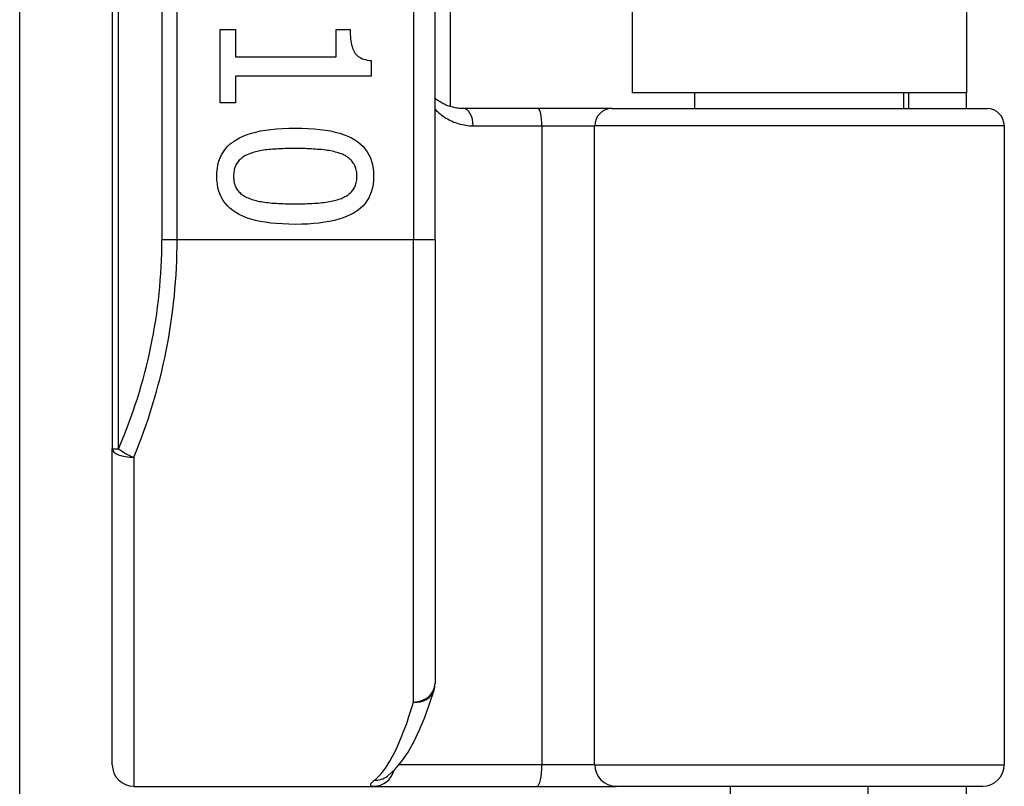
# Model space of a CAD drawing. Header units: inches. Extents: x 0 to 101, y -11 to 66.
# Tile 38 of 86: x 28.469 to 29.578, y 26.321 to 27.185. Entities that reach past the tile are written whole.
import ezdxf

# ---------------------------------------------------------------- set-up
doc = ezdxf.new("R2010")
doc.units = ezdxf.units.IN
doc.header["$LTSCALE"] = 6.067211
doc.header["$MEASUREMENT"] = 0
doc.layers.add('Visible Edges(ANSI)', color=7, linetype='Continuous', lineweight=25)
doc.layers.add('Visible Tangent Edges(ANSI)', color=7, linetype='Continuous', lineweight=25)

msp = doc.modelspace()

# ---------------------------------------------------------------- linework, layer by layer
at = {"layer": 'Visible Edges(ANSI)'}
for p, q in [((28.5732, 29.0199), (28.5732, 26.7015)), ((28.9369, 26.9369), (28.9369, 28.7846)), ((28.9538, 28.6343), (28.9538, 27.0871)), ((29.1589, 28.6189), (29.1589, 27.1026)), ((29.5358, 28.6189), (29.5358, 27.1026)), ((28.4689, 23.6338), (28.4689, 27.325)), ((28.6946, 27.174), (28.7119, 27.174)), ((28.6946, 27.0912), (28.6946, 27.174)), ((28.7119, 27.174), (28.7119, 27.1432)), ((28.8256, 27.174), (28.8412, 27.174)), ((28.8256, 27.1432), (28.8256, 27.174)), ((28.7119, 27.1432), (28.8256, 27.1432)), ((28.8648, 27.139), (28.8648, 27.1214)), ((28.7119, 27.1214), (28.7119, 27.0912)), ((28.8648, 27.1214), (28.7119, 27.1214)), ((29.5358, 27.1026), (29.1589, 27.1026)), ((29.2297, 27.0848), (29.2297, 27.1026)), ((29.4649, 27.0848), (29.4649, 27.1026)), ((29.4705, 27.1026), (29.4705, 27.0848)), ((29.5358, 27.0848), (29.5358, 27.1026)), ((28.7119, 27.0912), (28.6946, 27.0912)), ((29.0529, 27.0848), (28.9686, 27.0848)), ((29.1361, 27.0848), (29.0529, 27.0848)), ((29.1361, 27.0848), (29.5589, 27.0848)), ((29.5783, 26.3453), (29.5783, 27.0654)), ((28.9369, 26.9369), (28.9369, 26.4365)), ((28.5732, 26.3453), (28.5732, 26.7015)), ((28.8828, 26.3322), (28.8834, 26.3326)), ((28.5974, 26.321), (28.8677, 26.321)), ((28.8677, 26.321), (29.0518, 26.321)), ((29.0518, 26.321), (29.1409, 26.321)), ((29.554, 26.321), (29.1409, 26.321)), ((29.2697, 26.1319), (29.2697, 26.321)), ((29.4249, 26.1319), (29.4249, 26.321)), ((29.5358, 26.2829), (29.5358, 26.321))]:
    msp.add_line(p, q, dxfattribs=at)
at = {"layer": 'Visible Edges(ANSI)', "flags": 128}
for points in [[(28.8412, 27.174), (28.8412, 27.1712), (28.8413, 27.1685), (28.8415, 27.1659), (28.8417, 27.1634), (28.842, 27.1611), (28.8424, 27.1589), (28.8429, 27.1568), (28.8434, 27.1548), (28.844, 27.153), (28.8446, 27.1513), (28.8453, 27.1498), (28.8461, 27.1483), (28.847, 27.147), (28.848, 27.1458), (28.8492, 27.1446), (28.8504, 27.1436), (28.8518, 27.1427), (28.8533, 27.1419), (28.8549, 27.1411), (28.8567, 27.1405), (28.8585, 27.14), (28.8605, 27.1395), (28.8626, 27.1392), (28.8648, 27.139)], [(28.9686, 27.0848), (28.9671, 27.0849), (28.9656, 27.0849), (28.9641, 27.085), (28.9626, 27.0852), (28.9611, 27.0854), (28.9596, 27.0857), (28.9582, 27.086), (28.9568, 27.0863), (28.9554, 27.0867), (28.954, 27.0871), (28.9526, 27.0875), (28.9513, 27.088), (28.95, 27.0885), (28.9487, 27.0891), (28.9474, 27.0897), (28.9461, 27.0903), (28.9449, 27.091), (28.9437, 27.0917), (28.9425, 27.0925), (28.9413, 27.0932), (28.9402, 27.0941), (28.939, 27.0949), (28.9379, 27.0958), (28.9369, 27.0967)], [(28.691, 27.0086), (28.6911, 27.0132), (28.6916, 27.0175), (28.6923, 27.0217), (28.6934, 27.0256), (28.6948, 27.0294), (28.6964, 27.0329), (28.6984, 27.0362), (28.7007, 27.0394), (28.7032, 27.0423), (28.7061, 27.045), (28.7093, 27.0475), (28.7128, 27.0498), (28.7166, 27.0519), (28.7207, 27.0538), (28.7251, 27.0555), (28.7299, 27.0571), (28.7349, 27.0584), (28.7403, 27.0596), (28.746, 27.0606), (28.752, 27.0614), (28.7584, 27.0621), (28.765, 27.0625), (28.772, 27.0628), (28.7793, 27.0629)], [(28.7793, 27.0629), (28.7868, 27.0628), (28.7939, 27.0625), (28.8007, 27.0621), (28.8072, 27.0614), (28.8133, 27.0606), (28.8191, 27.0596), (28.8245, 27.0584), (28.8296, 27.057), (28.8343, 27.0554), (28.8387, 27.0537), (28.8428, 27.0518), (28.8465, 27.0496), (28.8499, 27.0473), (28.853, 27.0448), (28.8558, 27.0421), (28.8583, 27.0392), (28.8605, 27.0361), (28.8624, 27.0327), (28.864, 27.0292), (28.8654, 27.0255), (28.8664, 27.0216), (28.8671, 27.0174), (28.8676, 27.0131), (28.8677, 27.0086)], [(28.7793, 27.0398), (28.7764, 27.0398), (28.7735, 27.0398), (28.7707, 27.0397), (28.768, 27.0397), (28.7654, 27.0396), (28.7629, 27.0395), (28.7604, 27.0394), (28.7581, 27.0393), (28.7558, 27.0392), (28.7536, 27.039), (28.7515, 27.0389), (28.7494, 27.0387), (28.7475, 27.0385), (28.7455, 27.0383), (28.7436, 27.038), (28.7418, 27.0377), (28.7399, 27.0374), (28.7381, 27.037), (28.7364, 27.0366), (28.7346, 27.0361), (28.733, 27.0357), (28.7313, 27.0351), (28.7297, 27.0346), (28.7281, 27.034)], [(28.831, 27.0339), (28.8295, 27.0344), (28.828, 27.035), (28.8264, 27.0355), (28.8247, 27.0359), (28.823, 27.0364), (28.8212, 27.0368), (28.8194, 27.0371), (28.8174, 27.0375), (28.8155, 27.0378), (28.8134, 27.0381), (28.8113, 27.0383), (28.8091, 27.0386), (28.8069, 27.0388), (28.8046, 27.0389), (28.8023, 27.0391), (28.8, 27.0393), (28.7975, 27.0394), (28.7951, 27.0395), (28.7926, 27.0396), (28.79, 27.0397), (28.7874, 27.0397), (28.7847, 27.0398), (28.782, 27.0398), (28.7793, 27.0398)], [(28.7281, 27.034), (28.7267, 27.0335), (28.7253, 27.0328), (28.724, 27.0322), (28.7227, 27.0315), (28.7215, 27.0308), (28.7203, 27.03), (28.7192, 27.0292), (28.7182, 27.0284), (28.7172, 27.0275), (28.7163, 27.0266), (28.7154, 27.0256), (28.7146, 27.0246), (28.7138, 27.0236), (28.7131, 27.0225), (28.7125, 27.0213), (28.7119, 27.0201), (28.7114, 27.0188), (28.711, 27.0175), (28.7107, 27.0162), (28.7104, 27.0148), (28.7101, 27.0133), (28.71, 27.0118), (28.7099, 27.0102), (28.7098, 27.0086)], [(28.8489, 27.0086), (28.8489, 27.0101), (28.8488, 27.0116), (28.8486, 27.0131), (28.8484, 27.0145), (28.8481, 27.0159), (28.8478, 27.0172), (28.8474, 27.0185), (28.8469, 27.0197), (28.8464, 27.0209), (28.8458, 27.0221), (28.8451, 27.0231), (28.8444, 27.0242), (28.8436, 27.0252), (28.8428, 27.0262), (28.8419, 27.0271), (28.8409, 27.028), (28.8399, 27.0288), (28.8388, 27.0297), (28.8377, 27.0305), (28.8365, 27.0312), (28.8352, 27.0319), (28.8339, 27.0326), (28.8325, 27.0333), (28.831, 27.0339)], [(28.7794, 26.9544), (28.772, 26.9545), (28.7649, 26.9548), (28.7581, 26.9552), (28.7517, 26.9559), (28.7456, 26.9567), (28.7398, 26.9577), (28.7344, 26.9589), (28.7293, 26.9603), (28.7246, 26.9619), (28.7202, 26.9636), (28.7161, 26.9655), (28.7124, 26.9677), (28.709, 26.97), (28.7058, 26.9725), (28.703, 26.9752), (28.7005, 26.9781), (28.6983, 26.9812), (28.6963, 26.9845), (28.6947, 26.988), (28.6934, 26.9917), (28.6923, 26.9957), (28.6916, 26.9998), (28.6911, 27.0041), (28.691, 27.0086)], [(28.7098, 27.0086), (28.7099, 27.007), (28.71, 27.0055), (28.7101, 27.0041), (28.7103, 27.0027), (28.7106, 27.0013), (28.7109, 27), (28.7114, 26.9988), (28.7118, 26.9975), (28.7123, 26.9964), (28.7129, 26.9952), (28.7136, 26.9941), (28.7143, 26.9931), (28.7151, 26.9921), (28.7159, 26.9911), (28.7168, 26.9902), (28.7178, 26.9893), (28.7188, 26.9885), (28.7199, 26.9877), (28.721, 26.9869), (28.7222, 26.9861), (28.7235, 26.9854), (28.7249, 26.9848), (28.7263, 26.9841), (28.7277, 26.9835)], [(28.8677, 27.0086), (28.8676, 27.004), (28.8671, 26.9997), (28.8664, 26.9955), (28.8653, 26.9916), (28.8639, 26.9879), (28.8622, 26.9844), (28.8602, 26.981), (28.858, 26.9779), (28.8554, 26.975), (28.8524, 26.9723), (28.8492, 26.9698), (28.8457, 26.9675), (28.8419, 26.9654), (28.8378, 26.9635), (28.8333, 26.9618), (28.8286, 26.9602), (28.8235, 26.9589), (28.8181, 26.9577), (28.8125, 26.9567), (28.8065, 26.9558), (28.8002, 26.9552), (28.7936, 26.9547), (28.7867, 26.9545), (28.7794, 26.9544)], [(28.8313, 26.9837), (28.8327, 26.9843), (28.8341, 26.9849), (28.8354, 26.9856), (28.8366, 26.9863), (28.8378, 26.987), (28.8389, 26.9878), (28.84, 26.9886), (28.841, 26.9894), (28.8419, 26.9903), (28.8428, 26.9912), (28.8436, 26.9921), (28.8444, 26.9931), (28.8451, 26.9941), (28.8458, 26.9952), (28.8464, 26.9963), (28.8469, 26.9975), (28.8474, 26.9987), (28.8478, 27), (28.8481, 27.0013), (28.8484, 27.0026), (28.8486, 27.0041), (28.8488, 27.0055), (28.8489, 27.007), (28.8489, 27.0086)], [(28.7277, 26.9835), (28.7291, 26.983), (28.7306, 26.9825), (28.7322, 26.982), (28.7338, 26.9816), (28.7355, 26.9811), (28.7372, 26.9807), (28.739, 26.9803), (28.7409, 26.98), (28.7428, 26.9797), (28.7448, 26.9794), (28.7469, 26.9791), (28.749, 26.9789), (28.7512, 26.9786), (28.7535, 26.9784), (28.7558, 26.9783), (28.7582, 26.9781), (28.7606, 26.978), (28.7631, 26.9778), (28.7657, 26.9777), (28.7683, 26.9776), (28.771, 26.9776), (28.7737, 26.9775), (28.7765, 26.9775), (28.7794, 26.9775)], [(28.7794, 26.9775), (28.7823, 26.9775), (28.7851, 26.9775), (28.7879, 26.9776), (28.7906, 26.9776), (28.7932, 26.9777), (28.7957, 26.9778), (28.7982, 26.978), (28.8007, 26.9781), (28.803, 26.9783), (28.8053, 26.9784), (28.8076, 26.9786), (28.8098, 26.9789), (28.8119, 26.9791), (28.8139, 26.9794), (28.8159, 26.9797), (28.8179, 26.98), (28.8197, 26.9804), (28.8216, 26.9808), (28.8233, 26.9812), (28.825, 26.9816), (28.8267, 26.9821), (28.8283, 26.9826), (28.8298, 26.9831), (28.8313, 26.9837)], [(28.8834, 26.3326), (28.8919, 26.3404), (28.8995, 26.3494), (28.9065, 26.3597), (28.9129, 26.3711), (28.919, 26.3838), (28.9249, 26.3977), (28.9304, 26.4129), (28.9358, 26.4294)]]:
    msp.add_lwpolyline(points, dxfattribs=at)
at = {"layer": 'Visible Edges(ANSI)'}
for centre, radius, start, end in [((29.5589, 27.0654), 0.0194, 0, 90), ((28.9126, 26.4365), 0.0242, 342.9585, 0), ((28.5974, 26.3453), 0.0242, 180, 270), ((29.554, 26.3453), 0.0242, 270, 0)]:
    msp.add_arc(centre, radius, start, end, dxfattribs=at)
at = {"layer": 'Visible Tangent Edges(ANSI)'}
for p, q in [((28.5803, 26.7015), (28.5803, 29.0199)), ((28.6291, 28.7846), (28.6291, 26.9369)), ((28.6462, 26.9369), (28.6462, 28.7846)), ((28.9126, 28.7846), (28.9126, 26.9369)), ((28.9799, 27.0654), (29.0573, 27.0654)), ((29.0573, 27.0654), (29.1167, 27.0654)), ((29.0573, 27.0654), (29.0573, 26.3453)), ((29.5783, 27.0654), (29.1167, 27.0654)), ((29.1167, 26.3453), (29.1167, 27.0654)), ((28.6462, 26.9369), (28.6291, 26.9369)), ((28.9126, 26.9369), (28.6462, 26.9369)), ((28.9369, 26.9369), (28.9126, 26.9369)), ((28.9126, 26.416), (28.9126, 26.9369)), ((28.5732, 26.7015), (28.5803, 26.7015)), ((28.5974, 26.6919), (28.5974, 26.321)), ((29.0573, 26.3453), (28.8963, 26.3453)), ((29.1167, 26.3453), (29.0573, 26.3453)), ((29.1167, 26.3453), (29.5783, 26.3453))]:
    msp.add_line(p, q, dxfattribs=at)
at = {"layer": 'Visible Tangent Edges(ANSI)', "flags": 128}
for points in [[(28.9369, 27.0842), (28.9383, 27.0827), (28.9397, 27.0814), (28.9412, 27.08), (28.9428, 27.0788), (28.9443, 27.0775), (28.9459, 27.0764), (28.9475, 27.0753), (28.9492, 27.0742), (28.9509, 27.0732), (28.9526, 27.0722), (28.9544, 27.0713), (28.9562, 27.0705), (28.958, 27.0697), (28.9599, 27.069), (28.9617, 27.0683), (28.9637, 27.0678), (28.9656, 27.0672), (28.9676, 27.0668), (28.9696, 27.0664), (28.9716, 27.066), (28.9736, 27.0658), (28.9757, 27.0656), (28.9778, 27.0655), (28.9799, 27.0654)], [(28.8685, 26.3278), (28.8679, 26.3273), (28.8673, 26.3267), (28.8667, 26.3262), (28.8662, 26.3258), (28.8657, 26.3253), (28.8653, 26.3249), (28.865, 26.3245), (28.8647, 26.3241), (28.8645, 26.3237), (28.8643, 26.3234), (28.8642, 26.323), (28.8641, 26.3227), (28.8641, 26.3225), (28.8642, 26.3222), (28.8643, 26.322), (28.8644, 26.3218), (28.8646, 26.3216), (28.8649, 26.3215), (28.8652, 26.3213), (28.8656, 26.3212), (28.8661, 26.3211), (28.8666, 26.3211), (28.8671, 26.3211), (28.8677, 26.321)]]:
    msp.add_lwpolyline(points, dxfattribs=at)
at = {"layer": 'Visible Tangent Edges(ANSI)'}
msp.add_arc((28.0375, 26.9369), 0.5916, 336.5561, 0, dxfattribs=at)
for centre, major_axis, ratio, start_param, end_param in [((28.9686, 27.0654), (0, 0.0194), 0.580671, 4.712389, 6.283185), ((29.0529, 27.0654), (0, 0.0194), 0.225879, 4.712389, 6.283185), ((29.1361, 27.0654), (0, 0.0194), 0.998608, 0, 1.570796), ((28.0546, 26.9369), (0, 0.6159), 0.96063, 4.303216, 4.712389), ((28.5974, 26.7015), (-0.0242, 0), 0.39785, 0, 1.570796), ((28.5974, 26.7015), (-0.0222, 0.0096), 0.369668, 0.864875, 1.72975), ((28.9126, 26.4365), (0.0242, 0), 0.845842, 4.712389, 6.283185), ((28.9126, 26.4365), (0.0232, -0.0071), 0.834757, 4.962887, 6.283185), ((28.8516, 26.9369), (0, -0.6159), 0.185699, 0.148494, 0.562654), ((28.8677, 26.3453), (0, -0.0242), 0.985236, 0, 1.320384), ((29.0518, 26.3453), (0, -0.0242), 0.225879, 0, 1.570796), ((29.1409, 26.3453), (0, -0.0242), 0.998608, 4.712389, 6.283185), ((28.8685, 26.3518), (0.0148, -0.0192), 0.971402, 5.610492, 6.283185)]:
    msp.add_ellipse(centre, major_axis=major_axis, ratio=ratio, start_param=start_param, end_param=end_param, dxfattribs=at)

doc.saveas('drawing.dxf')
